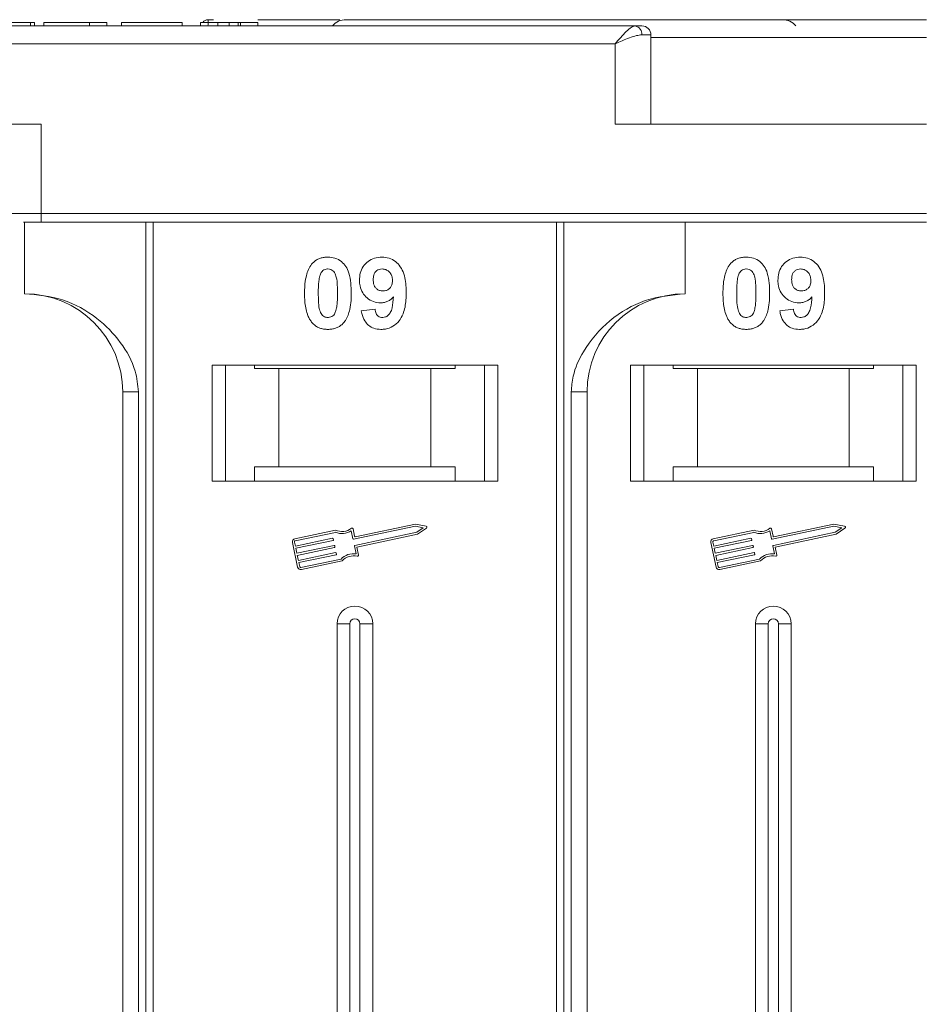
# Model space of a CAD drawing. Header units: millimetres. Extents: x 2145 to 3607, y 659 to 1692.
# Tile 23 of 85: x 2867 to 2918, y 977 to 1032. Entities that reach past the tile are written whole.
import ezdxf

# ---------------------------------------------------------------- set-up
doc = ezdxf.new("R2010")
doc.units = ezdxf.units.MM

msp = doc.modelspace()

# ---------------------------------------------------------------- linework, layer by layer
at = {"color": 7, "linetype": 'Continuous', "lineweight": 15}
for p, q in [((2878.303, 1032.046), (2878, 1032.046)), ((2878, 1032.046), (2878, 1032.046)), ((2901.91, 1031.696), (2851.22, 1031.696)), ((2868.061, 1031.696), (2868.061, 1031.896)), ((2868.284, 1031.896), (2868.284, 1031.696)), ((2877.65, 1031.696), (2868.284, 1031.696)), ((2868.797, 1031.896), (2868.797, 1031.696)), ((2868.797, 1031.896), (2871.361, 1031.896)), ((2871.361, 1031.896), (2871.361, 1031.696)), ((2871.361, 1031.896), (2872.323, 1031.896)), ((2872.323, 1031.896), (2872.323, 1031.696)), ((2873.156, 1031.896), (2876.553, 1031.896)), ((2873.156, 1031.896), (2873.156, 1031.696)), ((2876.553, 1031.896), (2876.553, 1031.696)), ((2877.579, 1031.896), (2877.579, 1031.696)), ((2877.579, 1031.896), (2878.541, 1031.896)), ((2878.541, 1031.696), (2878.541, 1031.896)), ((2879.178, 1031.696), (2879.178, 1031.896)), ((2879.692, 1031.696), (2879.692, 1031.896)), ((2879.823, 1031.696), (2879.823, 1031.896)), ((2879.823, 1031.896), (2880.784, 1031.896)), ((2880.784, 1031.896), (2880.784, 1031.696)), ((2902.792, 1031.196), (2902.282, 1031.196)), ((2902.792, 1026.196), (2902.792, 1031.196)), ((2918.22, 1031.046), (2902.792, 1031.046)), ((2851.22, 1030.696), (2900.792, 1030.696)), ((2900.792, 1030.696), (2900.792, 1026.196)), ((2868.649, 1026.196), (2851.22, 1026.196)), ((2868.649, 1021.196), (2868.649, 1026.196)), ((2900.792, 1026.196), (2918.22, 1026.196)), ((2868.649, 1021.196), (2866.649, 1021.196)), ((2918.22, 1021.196), (2868.649, 1021.196)), ((2868.649, 1021.196), (2868.649, 1020.696)), ((2867.72, 1020.696), (2867.72, 1016.696)), ((2868.649, 1020.696), (2918.22, 1020.696)), ((2874.513, 1020.696), (2874.513, 975.696)), ((2874.932, 975.696), (2874.932, 1020.696)), ((2897.508, 1020.696), (2897.508, 975.696)), ((2897.927, 975.696), (2897.927, 1020.696)), ((2904.72, 1016.696), (2904.72, 1020.696)), ((2886.579, 1015.74), (2887.348, 1015.824)), ((2910.009, 1015.74), (2910.778, 1015.824)), ((2894.22, 1012.696), (2878.22, 1012.696)), ((2878.22, 1012.696), (2878.22, 1006.196)), ((2878.97, 1006.196), (2878.97, 1012.696)), ((2880.606, 1012.496), (2880.606, 1012.696)), ((2880.606, 1012.496), (2881.97, 1012.496)), ((2881.97, 1012.496), (2881.97, 1006.996)), ((2890.47, 1012.496), (2881.97, 1012.496)), ((2890.47, 1006.996), (2890.47, 1012.496)), ((2890.47, 1012.496), (2891.834, 1012.496)), ((2891.834, 1012.696), (2891.834, 1012.496)), ((2893.47, 1012.696), (2893.47, 1006.196)), ((2894.22, 1006.196), (2894.22, 1012.696)), ((2917.65, 1012.696), (2901.65, 1012.696)), ((2901.65, 1012.696), (2901.65, 1006.196)), ((2902.4, 1006.196), (2902.4, 1012.696)), ((2904.036, 1012.496), (2904.036, 1012.696)), ((2904.036, 1012.496), (2905.4, 1012.496)), ((2905.4, 1012.496), (2905.4, 1006.996)), ((2913.9, 1012.496), (2905.4, 1012.496)), ((2913.9, 1006.996), (2913.9, 1012.496)), ((2913.9, 1012.496), (2915.263, 1012.496)), ((2915.263, 1012.696), (2915.263, 1012.496)), ((2916.9, 1012.696), (2916.9, 1006.196)), ((2917.65, 1006.196), (2917.65, 1012.696)), ((2873.22, 1011.196), (2874.105, 1011.196)), ((2873.22, 1011.196), (2873.22, 975.696)), ((2874.105, 975.696), (2874.105, 1011.196)), ((2898.335, 1011.196), (2898.335, 975.696)), ((2899.22, 1011.196), (2898.335, 1011.196)), ((2899.22, 975.696), (2899.22, 1011.196)), ((2880.606, 1006.996), (2880.606, 1006.196)), ((2881.97, 1006.996), (2880.606, 1006.996)), ((2890.47, 1006.996), (2881.97, 1006.996)), ((2891.834, 1006.996), (2890.47, 1006.996)), ((2891.834, 1006.196), (2891.834, 1006.996)), ((2905.4, 1006.996), (2904.036, 1006.996)), ((2904.036, 1006.996), (2904.036, 1006.196)), ((2913.9, 1006.996), (2905.4, 1006.996)), ((2915.263, 1006.996), (2913.9, 1006.996)), ((2915.263, 1006.196), (2915.263, 1006.996)), ((2878.22, 1006.196), (2894.22, 1006.196)), ((2901.65, 1006.196), (2917.65, 1006.196)), ((2885.138, 1003.449), (2882.86, 1002.967)), ((2886.112, 1002.964), (2886.019, 1003.409)), ((2886.203, 1003.104), (2886.115, 1003.519)), ((2889.609, 1003.673), (2886.147, 1002.942)), ((2889.608, 1003.793), (2886.238, 1003.081)), ((2890.209, 1003.675), (2889.608, 1003.793)), ((2890.051, 1003.586), (2889.609, 1003.673)), ((2889.681, 1003.328), (2890.051, 1003.586)), ((2889.729, 1003.218), (2890.231, 1003.569)), ((2908.568, 1003.449), (2906.289, 1002.967)), ((2909.542, 1002.964), (2909.448, 1003.409)), ((2909.633, 1003.104), (2909.545, 1003.519)), ((2913.038, 1003.673), (2909.577, 1002.942)), ((2913.037, 1003.793), (2909.667, 1003.081)), ((2913.638, 1003.675), (2913.037, 1003.793)), ((2913.48, 1003.586), (2913.038, 1003.673)), ((2913.111, 1003.328), (2913.48, 1003.586)), ((2913.159, 1003.218), (2913.661, 1003.569)), ((2885.127, 1003.326), (2882.884, 1002.852)), ((2882.887, 1002.553), (2884.97, 1002.993)), ((2884.994, 1002.878), (2882.911, 1002.438)), ((2885.004, 1002.97), (2885.017, 1002.913)), ((2886.22, 1002.597), (2889.681, 1003.328)), ((2886.331, 1002.5), (2889.729, 1003.218)), ((2908.556, 1003.326), (2906.313, 1002.852)), ((2906.317, 1002.553), (2908.399, 1002.993)), ((2908.423, 1002.878), (2906.341, 1002.438)), ((2908.434, 1002.97), (2908.446, 1002.913)), ((2909.65, 1002.597), (2913.111, 1003.328)), ((2909.76, 1002.5), (2913.159, 1003.218)), ((2882.724, 1002.759), (2883.015, 1001.38)), ((2882.838, 1002.783), (2882.887, 1002.553)), ((2882.911, 1002.438), (2882.972, 1002.151)), ((2882.972, 1002.151), (2885.055, 1002.591)), ((2885.079, 1002.476), (2882.996, 1002.036)), ((2885.089, 1002.568), (2885.102, 1002.511)), ((2886.291, 1002.118), (2886.197, 1002.562)), ((2886.424, 1002.056), (2886.331, 1002.5)), ((2906.153, 1002.759), (2906.444, 1001.38)), ((2906.268, 1002.783), (2906.317, 1002.553)), ((2906.341, 1002.438), (2906.402, 1002.151)), ((2906.402, 1002.151), (2908.484, 1002.591)), ((2908.508, 1002.476), (2906.426, 1002.036)), ((2908.519, 1002.568), (2908.531, 1002.511)), ((2909.721, 1002.118), (2909.627, 1002.562)), ((2909.854, 1002.056), (2909.76, 1002.5)), ((2882.996, 1002.036), (2883.057, 1001.749)), ((2883.057, 1001.749), (2885.14, 1002.189)), ((2885.164, 1002.074), (2883.081, 1001.634)), ((2883.199, 1001.359), (2885.442, 1001.832)), ((2883.224, 1001.244), (2885.502, 1001.725)), ((2885.174, 1002.166), (2885.187, 1002.109)), ((2906.426, 1002.036), (2906.486, 1001.749)), ((2906.486, 1001.749), (2908.569, 1002.189)), ((2908.593, 1002.074), (2906.511, 1001.634)), ((2906.629, 1001.359), (2908.872, 1001.832)), ((2906.653, 1001.244), (2908.932, 1001.725)), ((2908.604, 1002.166), (2908.616, 1002.109)), ((2883.081, 1001.634), (2883.13, 1001.404)), ((2906.511, 1001.634), (2906.559, 1001.404)), ((2885.22, 998.196), (2885.22, 975.696)), ((2885.22, 998.196), (2885.935, 998.196)), ((2885.935, 998.196), (2885.935, 975.696)), ((2886.505, 975.696), (2886.505, 998.196)), ((2887.22, 998.196), (2886.505, 998.196)), ((2887.22, 975.696), (2887.22, 998.196)), ((2908.65, 998.196), (2908.65, 975.696)), ((2908.65, 998.196), (2909.365, 998.196)), ((2909.365, 998.196), (2909.365, 975.696)), ((2909.935, 975.696), (2909.935, 998.196)), ((2910.65, 998.196), (2909.935, 998.196)), ((2910.65, 975.696), (2910.65, 998.196))]:
    msp.add_line(p, q, dxfattribs=at)
for centre, radius, start, end in [((2878, 1031.696), 0.35, 89.9982, 145.1492), ((2885.72, 1031.046), 1, 90, 139.4584), ((2910.15, 1031.046), 1, 40.5416, 90), ((2901.835, 1031.251), 0.451, 352.9187, 80.4798), ((2902.292, 1031.196), 0.5, 0, 90), ((2867.72, 1011.196), 5.5, 0, 90), ((2904.72, 1011.196), 5.5, 90, 180), ((2885.491, 1004.247), 0.99, 248.3704, 302.1664), ((2885.491, 1004.247), 0.873, 246.112, 307.4447), ((2886.058, 1003.507), 0.0587, 11.9297, 127.4447), ((2890.198, 1003.617), 0.0587, 304.9512, 78.9082), ((2908.921, 1004.247), 0.99, 248.3704, 302.1664), ((2908.921, 1004.247), 0.873, 246.112, 307.4447), ((2909.487, 1003.507), 0.0587, 11.9297, 127.4447), ((2913.627, 1003.617), 0.0587, 304.9512, 78.9082), ((2882.896, 1002.795), 0.176, 101.9297, 191.9297), ((2882.896, 1002.795), 0.0587, 101.9297, 191.9297), ((2884.976, 1002.964), 0.0294, 11.9297, 101.9297), ((2884.988, 1002.907), 0.0294, 281.9297, 11.9297), ((2886.141, 1002.97), 0.0294, 191.9297, 281.9297), ((2886.232, 1003.11), 0.0294, 191.9297, 281.9297), ((2906.325, 1002.795), 0.176, 101.9297, 191.9297), ((2906.325, 1002.795), 0.0587, 101.9297, 191.9297), ((2908.405, 1002.964), 0.0294, 11.9297, 101.9297), ((2908.417, 1002.907), 0.0294, 281.9297, 11.9297), ((2909.571, 1002.97), 0.0294, 191.9297, 281.9297), ((2909.661, 1003.11), 0.0294, 191.9297, 281.9297), ((2885.061, 1002.562), 0.0294, 11.9297, 101.9297), ((2885.073, 1002.505), 0.0294, 281.9297, 11.9297), ((2886.226, 1002.568), 0.0294, 101.9297, 191.9297), ((2908.49, 1002.562), 0.0294, 11.9297, 101.9297), ((2908.502, 1002.505), 0.0294, 281.9297, 11.9297), ((2909.656, 1002.568), 0.0294, 101.9297, 191.9297), ((2885.146, 1002.16), 0.0294, 11.9297, 101.9297), ((2885.158, 1002.102), 0.0294, 281.9297, 11.9297), ((2886.148, 1001.138), 0.99, 81.693, 135.489), ((2886.148, 1001.138), 0.873, 76.4147, 137.7474), ((2886.367, 1002.044), 0.0587, 256.4147, 11.9297), ((2908.575, 1002.16), 0.0294, 11.9297, 101.9297), ((2908.587, 1002.102), 0.0294, 281.9297, 11.9297), ((2909.578, 1001.138), 0.99, 81.693, 135.489), ((2909.578, 1001.138), 0.873, 76.4147, 137.7474), ((2909.797, 1002.044), 0.0587, 256.4147, 11.9297), ((2883.187, 1001.416), 0.176, 191.9297, 281.9297), ((2883.187, 1001.416), 0.0587, 191.9297, 281.9297), ((2906.617, 1001.416), 0.176, 191.9297, 281.9297), ((2906.617, 1001.416), 0.0587, 191.9297, 281.9297), ((2886.22, 998.196), 1, 0, 180), ((2909.65, 998.196), 1, 0, 180), ((2886.22, 998.196), 0.285, 0, 180), ((2909.65, 998.196), 0.285, 0, 180)]:
    msp.add_arc(centre, radius, start, end, dxfattribs=at)
for points, knots in [([(2878, 1032.046), (2878, 1032.039), (2878.001, 1032.025), (2877.999, 1031.921), (2877.999, 1031.809), (2877.993, 1031.714), (2877.991, 1031.696)], [0, 0, 0, 0, 0.316913, 0.576202, 0.920428, 1, 1, 1, 1]), ([(2885.37, 1032.046), (2884.23, 1032.046), (2882.717, 1032.046), (2881.166, 1032.046), (2880.784, 1032.046)], [0, 0, 0, 0, 0.753822, 1, 1, 1, 1]), ([(2918.22, 1032.046), (2916.899, 1032.046), (2914.216, 1032.046), (2910.194, 1032.046), (2906.515, 1032.046), (2903.244, 1032.046), (2900.385, 1032.046), (2897.691, 1032.046), (2894.37, 1032.046), (2891.545, 1032.046), (2889.313, 1032.046), (2887.823, 1032.046), (2886.642, 1032.046), (2885.861, 1032.046), (2885.767, 1032.046), (2885.72, 1032.046)], [0, 0, 0, 0, 0.077646, 0.157699, 0.239994, 0.304338, 0.368672, 0.434385, 0.500088, 0.631328, 0.695673, 0.760006, 0.84231, 0.922361, 1, 1, 1, 1]), ([(2868.061, 1031.896), (2868.001, 1031.896), (2867.881, 1031.896), (2867.564, 1031.896), (2867.243, 1031.896), (2867.002, 1031.896), (2866.973, 1031.896)], [0, 0, 0, 0, 0.250896, 0.502166, 0.940512, 1, 1, 1, 1]), ([(2868.284, 1031.896), (2868.284, 1031.896), (2868.283, 1031.896), (2868.268, 1031.896), (2868.243, 1031.896), (2868.202, 1031.896), (2868.145, 1031.896), (2868.089, 1031.896), (2868.061, 1031.896)], [0, 0, 0, 0, 0.15395, 0.308181, 0.478699, 0.649961, 0.824203, 1, 1, 1, 1]), ([(2879.178, 1031.896), (2879.09, 1031.896), (2878.951, 1031.896), (2878.776, 1031.896), (2878.657, 1031.896), (2878.547, 1031.896), (2878.543, 1031.896), (2878.541, 1031.896)], [0, 0, 0, 0, 0.189329, 0.302222, 0.415612, 0.548732, 1, 1, 1, 1]), ([(2879.692, 1031.896), (2879.652, 1031.896), (2879.576, 1031.896), (2879.406, 1031.896), (2879.271, 1031.896), (2879.194, 1031.896), (2879.178, 1031.896)], [0, 0, 0, 0, 0.330398, 0.624767, 0.917361, 1, 1, 1, 1]), ([(2879.823, 1031.896), (2879.821, 1031.896), (2879.818, 1031.896), (2879.809, 1031.896), (2879.795, 1031.896), (2879.774, 1031.896), (2879.744, 1031.896), (2879.71, 1031.896), (2879.692, 1031.896)], [0, 0, 0, 0, 0.155996, 0.312125, 0.480895, 0.650212, 0.823248, 1, 1, 1, 1]), ([(2900.792, 1030.696), (2900.898, 1030.818), (2901.109, 1031.063), (2901.419, 1031.393), (2901.698, 1031.643), (2901.842, 1031.679), (2901.91, 1031.696)], [0, 0, 0, 0, 0.251131, 0.501805, 0.765641, 1, 1, 1, 1]), ([(2902.282, 1031.196), (2902.188, 1031.186), (2901.978, 1031.164), (2901.48, 1030.993), (2901.061, 1030.812), (2900.792, 1030.696)], [0, 0, 0, 0, 0.227063, 0.501587, 1, 1, 1, 1]), ([(2867.667, 1020.696), (2867.687, 1020.696), (2867.819, 1020.696), (2868.165, 1020.696), (2868.49, 1020.696), (2868.649, 1020.696)], [0, 0, 0, 0, 0.086648, 0.555949, 1, 1, 1, 1]), ([(2883.4, 1016.723), (2883.402, 1016.857), (2883.407, 1017.16), (2883.479, 1017.689), (2883.62, 1018.111), (2883.778, 1018.318), (2883.795, 1018.341)], [0, 0, 0, 0, 0.2367308, 0.5375555, 0.9496679, 1, 1, 1, 1]), ([(2883.795, 1018.341), (2883.84, 1018.391), (2883.93, 1018.493), (2884.099, 1018.608), (2884.287, 1018.691), (2884.457, 1018.73), (2884.598, 1018.745), (2884.671, 1018.746), (2884.707, 1018.747)], [0, 0, 0, 0, 0.193776, 0.3936, 0.587864, 0.788908, 0.894169, 1, 1, 1, 1]), ([(2884.707, 1018.747), (2884.843, 1018.737), (2885.114, 1018.717), (2885.467, 1018.518), (2885.738, 1018.225), (2885.99, 1017.624), (2886.004, 1017.101), (2886.015, 1016.715)], [0, 0, 0, 0, 0.147566, 0.296688, 0.431278, 0.580404, 1, 1, 1, 1]), ([(2886.477, 1017.443), (2886.484, 1017.577), (2886.5, 1017.847), (2886.667, 1018.227), (2886.947, 1018.523), (2887.318, 1018.717), (2887.592, 1018.737), (2887.735, 1018.747)], [0, 0, 0, 0, 0.197927, 0.397728, 0.597413, 0.790584, 1, 1, 1, 1]), ([(2887.735, 1018.747), (2887.87, 1018.737), (2888.141, 1018.715), (2888.502, 1018.513), (2888.793, 1018.208), (2889.033, 1017.673), (2889.088, 1017.164), (2889.091, 1016.809), (2889.092, 1016.749)], [0, 0, 0, 0, 0.148288, 0.297745, 0.443713, 0.607791, 0.934708, 1, 1, 1, 1]), ([(2906.829, 1016.723), (2906.831, 1016.857), (2906.836, 1017.16), (2906.908, 1017.689), (2907.049, 1018.111), (2907.208, 1018.318), (2907.225, 1018.341)], [0, 0, 0, 0, 0.236731, 0.537555, 0.949668, 1, 1, 1, 1]), ([(2907.225, 1018.341), (2907.269, 1018.391), (2907.359, 1018.493), (2907.528, 1018.608), (2907.717, 1018.691), (2907.886, 1018.73), (2908.028, 1018.745), (2908.1, 1018.746), (2908.137, 1018.747)], [0, 0, 0, 0, 0.193776, 0.3936, 0.587864, 0.788908, 0.894169, 1, 1, 1, 1]), ([(2908.137, 1018.747), (2908.272, 1018.737), (2908.544, 1018.717), (2908.896, 1018.518), (2909.168, 1018.225), (2909.419, 1017.624), (2909.434, 1017.101), (2909.444, 1016.715)], [0, 0, 0, 0, 0.147566, 0.296688, 0.431278, 0.580404, 1, 1, 1, 1]), ([(2909.906, 1017.443), (2909.914, 1017.577), (2909.929, 1017.847), (2910.096, 1018.227), (2910.376, 1018.523), (2910.747, 1018.717), (2911.021, 1018.737), (2911.164, 1018.747)], [0, 0, 0, 0, 0.197927, 0.397728, 0.597413, 0.790584, 1, 1, 1, 1]), ([(2911.164, 1018.747), (2911.299, 1018.737), (2911.571, 1018.715), (2911.931, 1018.513), (2912.223, 1018.208), (2912.463, 1017.673), (2912.517, 1017.164), (2912.521, 1016.809), (2912.521, 1016.749)], [0, 0, 0, 0, 0.148288, 0.297745, 0.443713, 0.607791, 0.934708, 1, 1, 1, 1]), ([(2884.255, 1017.688), (2884.278, 1017.757), (2884.316, 1017.869), (2884.424, 1017.995), (2884.548, 1018.061), (2884.647, 1018.078), (2884.701, 1018.08), (2884.707, 1018.08)], [0, 0, 0, 0, 0.334804, 0.542561, 0.750382, 0.970721, 1, 1, 1, 1]), ([(2884.707, 1018.08), (2884.764, 1018.075), (2884.866, 1018.065), (2884.998, 1017.988), (2885.111, 1017.841), (2885.207, 1017.566), (2885.241, 1017.174), (2885.244, 1016.874), (2885.246, 1016.723)], [0, 0, 0, 0, 0.104614, 0.188814, 0.273512, 0.444127, 0.719481, 1, 1, 1, 1]), ([(2887.246, 1017.482), (2887.25, 1017.568), (2887.256, 1017.707), (2887.331, 1017.886), (2887.44, 1017.993), (2887.583, 1018.067), (2887.69, 1018.076), (2887.75, 1018.08)], [0, 0, 0, 0, 0.29132, 0.465539, 0.641632, 0.798664, 1, 1, 1, 1]), ([(2887.75, 1018.08), (2887.818, 1018.073), (2887.955, 1018.059), (2888.129, 1017.942), (2888.257, 1017.784), (2888.315, 1017.601), (2888.32, 1017.481), (2888.323, 1017.425)], [0, 0, 0, 0, 0.207955, 0.420406, 0.62732, 0.827707, 1, 1, 1, 1]), ([(2907.684, 1017.688), (2907.708, 1017.757), (2907.746, 1017.869), (2907.854, 1017.995), (2907.978, 1018.061), (2908.077, 1018.078), (2908.13, 1018.08), (2908.137, 1018.08)], [0, 0, 0, 0, 0.334804, 0.542561, 0.750382, 0.970721, 1, 1, 1, 1]), ([(2908.137, 1018.08), (2908.194, 1018.075), (2908.296, 1018.065), (2908.428, 1017.988), (2908.541, 1017.841), (2908.636, 1017.566), (2908.67, 1017.174), (2908.674, 1016.874), (2908.675, 1016.723)], [0, 0, 0, 0, 0.104614, 0.188814, 0.273512, 0.444127, 0.719481, 1, 1, 1, 1]), ([(2910.675, 1017.482), (2910.679, 1017.568), (2910.686, 1017.707), (2910.76, 1017.886), (2910.87, 1017.993), (2911.013, 1018.067), (2911.119, 1018.076), (2911.179, 1018.08)], [0, 0, 0, 0, 0.29132, 0.465539, 0.641632, 0.798664, 1, 1, 1, 1]), ([(2911.179, 1018.08), (2911.247, 1018.073), (2911.384, 1018.059), (2911.558, 1017.942), (2911.686, 1017.784), (2911.744, 1017.601), (2911.75, 1017.481), (2911.752, 1017.425)], [0, 0, 0, 0, 0.207955, 0.420406, 0.62732, 0.827707, 1, 1, 1, 1]), ([(2884.169, 1016.723), (2884.169, 1016.79), (2884.17, 1016.923), (2884.176, 1017.104), (2884.186, 1017.265), (2884.2, 1017.406), (2884.219, 1017.549), (2884.243, 1017.641), (2884.255, 1017.688)], [0, 0, 0, 0, 0.2059417, 0.4119594, 0.558149, 0.7045024, 0.8518015, 1, 1, 1, 1]), ([(2887.658, 1016.183), (2887.523, 1016.195), (2887.251, 1016.22), (2886.9, 1016.436), (2886.632, 1016.742), (2886.494, 1017.097), (2886.482, 1017.338), (2886.477, 1017.443)], [0, 0, 0, 0, 0.210189, 0.421773, 0.623603, 0.837034, 1, 1, 1, 1]), ([(2887.788, 1016.85), (2887.721, 1016.856), (2887.595, 1016.866), (2887.431, 1016.96), (2887.32, 1017.091), (2887.255, 1017.272), (2887.249, 1017.404), (2887.246, 1017.482)], [0, 0, 0, 0, 0.213937, 0.398075, 0.583091, 0.751666, 1, 1, 1, 1]), ([(2888.323, 1017.425), (2888.318, 1017.345), (2888.311, 1017.212), (2888.224, 1017.044), (2888.104, 1016.934), (2887.954, 1016.86), (2887.844, 1016.853), (2887.788, 1016.85)], [0, 0, 0, 0, 0.2673945, 0.4472142, 0.6271221, 0.8130653, 1, 1, 1, 1]), ([(2907.598, 1016.723), (2907.599, 1016.79), (2907.6, 1016.923), (2907.606, 1017.104), (2907.616, 1017.265), (2907.63, 1017.406), (2907.648, 1017.549), (2907.672, 1017.641), (2907.684, 1017.688)], [0, 0, 0, 0, 0.205942, 0.411959, 0.558149, 0.704502, 0.851801, 1, 1, 1, 1]), ([(2911.088, 1016.183), (2910.952, 1016.195), (2910.68, 1016.22), (2910.329, 1016.436), (2910.062, 1016.742), (2909.923, 1017.097), (2909.911, 1017.338), (2909.906, 1017.443)], [0, 0, 0, 0, 0.210189, 0.421773, 0.623603, 0.837034, 1, 1, 1, 1]), ([(2911.218, 1016.85), (2911.15, 1016.856), (2911.024, 1016.866), (2910.861, 1016.96), (2910.75, 1017.091), (2910.684, 1017.272), (2910.679, 1017.404), (2910.675, 1017.482)], [0, 0, 0, 0, 0.213937, 0.398075, 0.583091, 0.751666, 1, 1, 1, 1]), ([(2911.752, 1017.425), (2911.748, 1017.345), (2911.74, 1017.212), (2911.654, 1017.044), (2911.533, 1016.934), (2911.384, 1016.86), (2911.273, 1016.853), (2911.218, 1016.85)], [0, 0, 0, 0, 0.2673945, 0.4472142, 0.6271221, 0.8130653, 1, 1, 1, 1]), ([(2874.105, 1011.196), (2874.062, 1011.587), (2873.951, 1012.585), (2873.127, 1014.039), (2871.757, 1015.452), (2869.892, 1016.489), (2868.441, 1016.627), (2867.72, 1016.696)], [0, 0, 0, 0, 0.125713, 0.321276, 0.524466, 0.763484, 1, 1, 1, 1]), ([(2883.792, 1015.107), (2883.753, 1015.161), (2883.674, 1015.271), (2883.566, 1015.508), (2883.475, 1015.815), (2883.426, 1016.152), (2883.403, 1016.456), (2883.401, 1016.634), (2883.4, 1016.723)], [0, 0, 0, 0, 0.118441, 0.239346, 0.459593, 0.684925, 0.84224, 1, 1, 1, 1]), ([(2884.707, 1015.362), (2884.639, 1015.371), (2884.529, 1015.384), (2884.401, 1015.472), (2884.296, 1015.625), (2884.204, 1015.899), (2884.175, 1016.289), (2884.171, 1016.578), (2884.169, 1016.723)], [0, 0, 0, 0, 0.12537, 0.20229, 0.279179, 0.464758, 0.730582, 1, 1, 1, 1]), ([(2885.246, 1016.723), (2885.245, 1016.656), (2885.244, 1016.523), (2885.239, 1016.342), (2885.228, 1016.18), (2885.214, 1016.038), (2885.196, 1015.895), (2885.172, 1015.802), (2885.16, 1015.755)], [0, 0, 0, 0, 0.20527, 0.410616, 0.55715, 0.703844, 0.851471, 1, 1, 1, 1]), ([(2886.015, 1016.715), (2886.013, 1016.581), (2886.008, 1016.278), (2885.937, 1015.76), (2885.798, 1015.34), (2885.642, 1015.132), (2885.619, 1015.102)], [0, 0, 0, 0, 0.237281, 0.538591, 0.932677, 1, 1, 1, 1]), ([(2889.092, 1016.749), (2889.089, 1016.616), (2889.08, 1016.215), (2888.99, 1015.659), (2888.711, 1015.151), (2888.365, 1014.848), (2887.995, 1014.71), (2887.761, 1014.7), (2887.677, 1014.696)], [0, 0, 0, 0, 0.142337, 0.429127, 0.589943, 0.751205, 0.909895, 1, 1, 1, 1]), ([(2904.72, 1016.696), (2903.96, 1016.619), (2902.44, 1016.467), (2900.418, 1015.277), (2899.086, 1013.726), (2898.426, 1012.282), (2898.359, 1011.49), (2898.335, 1011.196)], [0, 0, 0, 0, 0.249096, 0.498243, 0.745205, 0.90541, 1, 1, 1, 1]), ([(2907.222, 1015.107), (2907.182, 1015.161), (2907.103, 1015.271), (2906.995, 1015.508), (2906.904, 1015.815), (2906.855, 1016.152), (2906.833, 1016.456), (2906.83, 1016.634), (2906.829, 1016.723)], [0, 0, 0, 0, 0.1184406, 0.2393457, 0.4595932, 0.6849248, 0.8422399, 1, 1, 1, 1]), ([(2908.137, 1015.362), (2908.068, 1015.371), (2907.958, 1015.384), (2907.83, 1015.472), (2907.726, 1015.625), (2907.633, 1015.899), (2907.604, 1016.289), (2907.6, 1016.578), (2907.598, 1016.723)], [0, 0, 0, 0, 0.12537, 0.20229, 0.279179, 0.464758, 0.730582, 1, 1, 1, 1]), ([(2908.675, 1016.723), (2908.675, 1016.656), (2908.674, 1016.523), (2908.668, 1016.342), (2908.658, 1016.18), (2908.644, 1016.038), (2908.625, 1015.895), (2908.601, 1015.802), (2908.589, 1015.755)], [0, 0, 0, 0, 0.20527, 0.410616, 0.55715, 0.703844, 0.851471, 1, 1, 1, 1]), ([(2909.444, 1016.715), (2909.442, 1016.581), (2909.437, 1016.278), (2909.366, 1015.76), (2909.228, 1015.34), (2909.071, 1015.132), (2909.049, 1015.102)], [0, 0, 0, 0, 0.237281, 0.538591, 0.932677, 1, 1, 1, 1]), ([(2912.521, 1016.749), (2912.518, 1016.616), (2912.51, 1016.215), (2912.419, 1015.659), (2912.141, 1015.151), (2911.794, 1014.848), (2911.424, 1014.71), (2911.191, 1014.7), (2911.106, 1014.696)], [0, 0, 0, 0, 0.142337, 0.429127, 0.589943, 0.751205, 0.909895, 1, 1, 1, 1]), ([(2888.381, 1016.518), (2888.335, 1016.469), (2888.241, 1016.37), (2888.094, 1016.282), (2887.968, 1016.23), (2887.869, 1016.202), (2887.765, 1016.187), (2887.694, 1016.184), (2887.658, 1016.183)], [0, 0, 0, 0, 0.243491, 0.496266, 0.61821, 0.741704, 0.870158, 1, 1, 1, 1]), ([(2887.775, 1015.362), (2887.829, 1015.368), (2887.938, 1015.379), (2888.089, 1015.478), (2888.23, 1015.648), (2888.34, 1016.009), (2888.364, 1016.311), (2888.381, 1016.518)], [0, 0, 0, 0, 0.112015, 0.224355, 0.367768, 0.565827, 1, 1, 1, 1]), ([(2911.811, 1016.518), (2911.765, 1016.469), (2911.671, 1016.37), (2911.524, 1016.282), (2911.397, 1016.23), (2911.298, 1016.202), (2911.194, 1016.187), (2911.123, 1016.184), (2911.088, 1016.183)], [0, 0, 0, 0, 0.243491, 0.496266, 0.61821, 0.741704, 0.870158, 1, 1, 1, 1]), ([(2911.205, 1015.362), (2911.259, 1015.368), (2911.367, 1015.379), (2911.519, 1015.478), (2911.66, 1015.648), (2911.769, 1016.009), (2911.794, 1016.311), (2911.811, 1016.518)], [0, 0, 0, 0, 0.112015, 0.224355, 0.367768, 0.565827, 1, 1, 1, 1]), ([(2885.16, 1015.755), (2885.137, 1015.686), (2885.099, 1015.574), (2884.991, 1015.449), (2884.869, 1015.383), (2884.77, 1015.365), (2884.716, 1015.363), (2884.707, 1015.362)], [0, 0, 0, 0, 0.333678, 0.540413, 0.747264, 0.961209, 1, 1, 1, 1]), ([(2887.677, 1014.696), (2887.541, 1014.707), (2887.295, 1014.727), (2886.982, 1014.909), (2886.739, 1015.189), (2886.625, 1015.486), (2886.589, 1015.686), (2886.579, 1015.74)], [0, 0, 0, 0, 0.2427882, 0.4388655, 0.6348012, 0.9009361, 1, 1, 1, 1]), ([(2887.348, 1015.824), (2887.362, 1015.744), (2887.382, 1015.621), (2887.472, 1015.477), (2887.577, 1015.399), (2887.684, 1015.366), (2887.75, 1015.364), (2887.775, 1015.362)], [0, 0, 0, 0, 0.3447142, 0.5290593, 0.7142089, 0.8921959, 1, 1, 1, 1]), ([(2908.589, 1015.755), (2908.566, 1015.686), (2908.528, 1015.574), (2908.421, 1015.449), (2908.299, 1015.383), (2908.2, 1015.365), (2908.145, 1015.363), (2908.137, 1015.362)], [0, 0, 0, 0, 0.333678, 0.540413, 0.747264, 0.961209, 1, 1, 1, 1]), ([(2911.106, 1014.696), (2910.97, 1014.707), (2910.725, 1014.727), (2910.411, 1014.909), (2910.169, 1015.189), (2910.054, 1015.486), (2910.018, 1015.686), (2910.009, 1015.74)], [0, 0, 0, 0, 0.2427882, 0.4388655, 0.6348012, 0.9009361, 1, 1, 1, 1]), ([(2910.778, 1015.824), (2910.791, 1015.744), (2910.812, 1015.621), (2910.902, 1015.477), (2911.006, 1015.399), (2911.113, 1015.366), (2911.18, 1015.364), (2911.205, 1015.362)], [0, 0, 0, 0, 0.3447142, 0.5290593, 0.7142089, 0.8921959, 1, 1, 1, 1]), ([(2884.707, 1014.696), (2884.641, 1014.698), (2884.506, 1014.703), (2884.308, 1014.746), (2884.117, 1014.824), (2883.973, 1014.923), (2883.866, 1015.021), (2883.817, 1015.078), (2883.792, 1015.107)], [0, 0, 0, 0, 0.192635, 0.388697, 0.582015, 0.783044, 0.890959, 1, 1, 1, 1]), ([(2885.619, 1015.102), (2885.575, 1015.052), (2885.485, 1014.95), (2885.316, 1014.834), (2885.127, 1014.751), (2884.958, 1014.713), (2884.816, 1014.698), (2884.744, 1014.697), (2884.707, 1014.696)], [0, 0, 0, 0, 0.193769, 0.393564, 0.587886, 0.789131, 0.894283, 1, 1, 1, 1]), ([(2908.137, 1014.696), (2908.07, 1014.698), (2907.935, 1014.703), (2907.737, 1014.746), (2907.547, 1014.824), (2907.402, 1014.923), (2907.295, 1015.021), (2907.246, 1015.078), (2907.222, 1015.107)], [0, 0, 0, 0, 0.192635, 0.388697, 0.582015, 0.783044, 0.890959, 1, 1, 1, 1]), ([(2909.049, 1015.102), (2909.004, 1015.052), (2908.914, 1014.95), (2908.745, 1014.834), (2908.557, 1014.751), (2908.387, 1014.713), (2908.246, 1014.698), (2908.173, 1014.697), (2908.137, 1014.696)], [0, 0, 0, 0, 0.193769, 0.393564, 0.587886, 0.789131, 0.894283, 1, 1, 1, 1])]:
    msp.add_open_spline(points, degree=3, knots=knots, dxfattribs=at)
msp.add_open_spline([(2901.91, 1031.696), (2902.02, 1031.696), (2902.239, 1031.696), (2902.274, 1031.696), (2902.292, 1031.696)], degree=3, dxfattribs=at)

doc.saveas('drawing.dxf')
